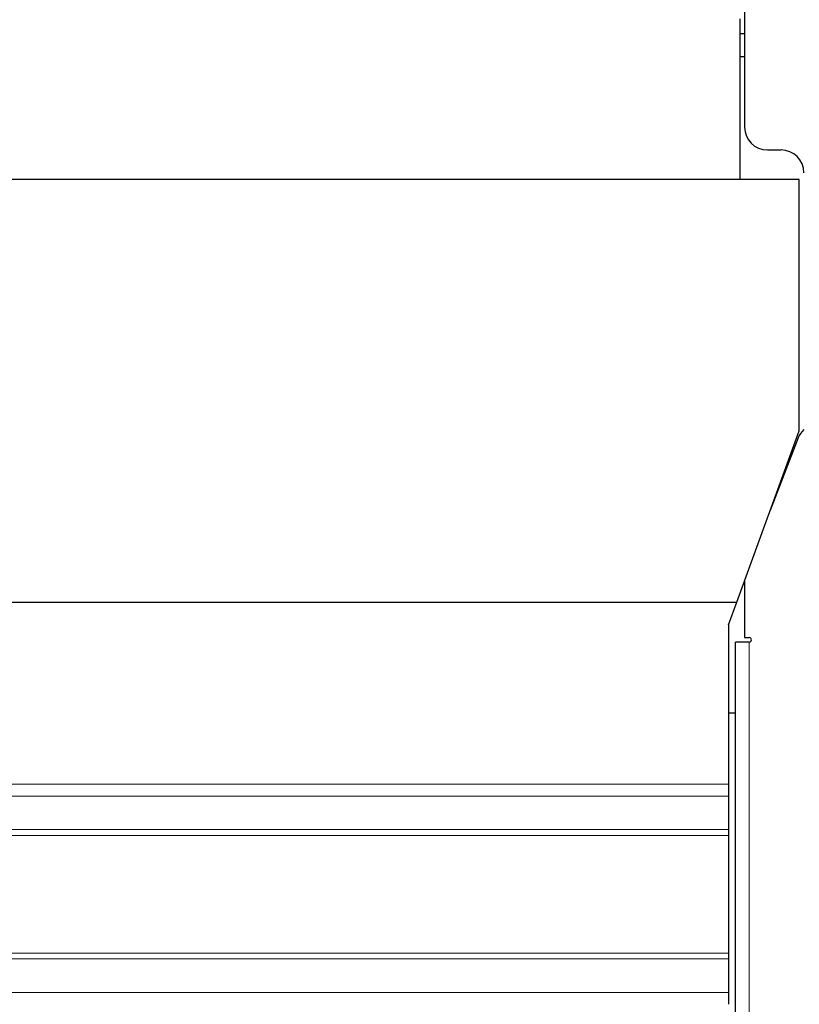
# Model space of a CAD drawing. Header units: inches. Extents: x 0 to 23760, y -13 to 16800.
# Tile 122 of 207: x 11421 to 11763, y 7089 to 7521. Entities that reach past the tile are written whole.
import ezdxf

# ---------------------------------------------------------------- set-up
doc = ezdxf.new("R2010")
doc.units = ezdxf.units.IN
doc.layers.add('254', color=7, linetype='Continuous', true_color=0xffffff)

msp = doc.modelspace()

# ---------------------------------------------------------------- linework, layer by layer
at = {"layer": '254', "color": 2, "linetype": 'Continuous', "lineweight": 25}
for p, q in [((11738.929, 7688.776), (11738.929, 7474.118)), ((11736.925, 7451.118), (11736.925, 7521.629)), ((11738.926, 7515.113), (11736.915, 7515.113)), ((11736.915, 7505.113), (11738.926, 7505.113)), ((11748.929, 7464.118), (11754.929, 7464.118)), ((11762.925, 7451.118), (11335.425, 7451.118)), ((11762.925, 7340.897), (11762.925, 7451.118)), ((11735.526, 7265.618), (11762.925, 7340.897)), ((11762.46, 7337.716), (11750.167, 7305.844)), ((11738.929, 7274.849), (11738.929, 7250.118)), ((11335.425, 7265.618), (11735.526, 7265.618)), ((11731.925, 7255.726), (11735.526, 7265.618)), ((11731.925, 7255.726), (11731.925, 7185.714)), ((11740.929, 7248.118), (11734.929, 7248.118)), ((11734.929, 7036.125), (11734.929, 7248.118)), ((11738.929, 7250.118), (11740.929, 7250.118)), ((11731.925, 7217.127), (11734.929, 7217.127)), ((11731.925, 7180.518), (11731.925, 7165.796)), ((11731.925, 7163.198), (11731.925, 7111.662))]:
    msp.add_line(p, q, dxfattribs=at)
at = {"layer": '254', "color": 110, "linetype": 'Continuous', "lineweight": 13}
for p, q in [((11740.929, 7248.118), (11740.929, 7036.125)), ((11731.925, 7180.518), (11357.398, 7180.518)), ((11731.925, 7165.796), (11364.231, 7165.796)), ((11731.925, 7163.198), (11364.633, 7163.198)), ((11731.925, 7109.064), (11364.231, 7109.064)), ((11731.925, 7111.662), (11364.633, 7111.662)), ((11731.925, 7094.341), (11357.398, 7094.341))]:
    msp.add_line(p, q, dxfattribs=at)
at = {"layer": '254', "color": 2, "linetype": 'Continuous', "lineweight": 25}
for centre, radius, start, end in [((11748.929, 7474.118), 10, 180, 270), ((11754.929, 7454.118), 10, 0, 90), ((11771.79, 7334.118), 10, 133.3218, 158.90766), ((11740.929, 7249.118), 1, 270, 90)]:
    msp.add_arc(centre, radius, start, end, dxfattribs=at)
at = {"layer": '254', "color": 110, "linetype": 'Continuous', "lineweight": 13}
msp.add_open_spline([(11356.594, 7185.714), (11731.925, 7185.714)], degree=1, dxfattribs=at)
at = {"layer": '254', "color": 2, "linetype": 'Continuous', "lineweight": 25}
for points, knots in [([(11731.925, 7185.714), (11731.925, 7185.451), (11731.925, 7185.189), (11731.925, 7184.8), (11731.925, 7184.671), (11731.925, 7184.478), (11731.925, 7184.381), (11731.925, 7184.285), (11731.925, 7184.222), (11731.925, 7184.19), (11731.925, 7183.903), (11731.925, 7183.656), (11731.925, 7183.176), (11731.925, 7182.942), (11731.925, 7182.603), (11731.925, 7182.491), (11731.925, 7182.272), (11731.925, 7182.165), (11731.925, 7181.854), (11731.925, 7181.658), (11731.925, 7181.29), (11731.925, 7181.118), (11731.925, 7180.917), (11731.925, 7180.878), (11731.925, 7180.801), (11731.925, 7180.689), (11731.925, 7180.584), (11731.925, 7180.518)], [0, 0, 0, 0, 0.125, 0.125, 0.1875, 0.1875, 0.21875, 0.234375, 0.234375, 0.25, 0.25, 0.375, 0.375, 0.5, 0.5, 0.5625, 0.5625, 0.625, 0.625, 0.75, 0.75, 0.875, 0.875, 0.90625, 0.90625, 0.9375, 1, 1, 1, 1]), ([(11731.925, 7165.796), (11731.925, 7165.73), (11731.925, 7165.657), (11731.925, 7165.498), (11731.925, 7165.412), (11731.925, 7165.273), (11731.925, 7165.225), (11731.925, 7165.151), (11731.925, 7165.125), (11731.925, 7165.074), (11731.925, 7165.049), (11731.925, 7164.918), (11731.925, 7164.81), (11731.925, 7164.584), (11731.925, 7164.467), (11731.925, 7164.314), (11731.925, 7164.284), (11731.925, 7164.222), (11731.925, 7164.129), (11731.925, 7164.035), (11731.925, 7163.846), (11731.925, 7163.719), (11731.925, 7163.461), (11731.925, 7163.33), (11731.925, 7163.198)], [0, 0, 0, 0, 0.125, 0.125, 0.25, 0.25, 0.3125, 0.3125, 0.34375, 0.34375, 0.375, 0.375, 0.5, 0.5, 0.625, 0.625, 0.65625, 0.65625, 0.6875, 0.75, 0.75, 0.875, 0.875, 1, 1, 1, 1]), ([(11731.925, 7111.662), (11731.925, 7111.53), (11731.925, 7111.399), (11731.925, 7111.204), (11731.925, 7111.14), (11731.925, 7111.043), (11731.925, 7111.011), (11731.925, 7110.947), (11731.925, 7110.915), (11731.925, 7110.756), (11731.925, 7110.633), (11731.925, 7110.392), (11731.925, 7110.276), (11731.925, 7110.106), (11731.925, 7110.05), (11731.925, 7109.941), (11731.925, 7109.887), (11731.925, 7109.732), (11731.925, 7109.634), (11731.925, 7109.45), (11731.925, 7109.364), (11731.925, 7109.263), (11731.925, 7109.244), (11731.925, 7109.205), (11731.925, 7109.149), (11731.925, 7109.097), (11731.925, 7109.064)], [0, 0, 0, 0, 0.125, 0.125, 0.1875, 0.1875, 0.21875, 0.21875, 0.25, 0.25, 0.375, 0.375, 0.5, 0.5, 0.5625, 0.5625, 0.625, 0.625, 0.75, 0.75, 0.875, 0.875, 0.90625, 0.90625, 0.9375, 1, 1, 1, 1]), ([(11731.925, 7109.064), (11731.925, 7107.804), (11731.925, 7106.545), (11731.925, 7104.026), (11731.925, 7102.766), (11731.925, 7099.118), (11731.925, 7096.73), (11731.925, 7094.341)], [0, 0, 0, 0, 0.2566427, 0.2566427, 0.5132854, 0.5132854, 1, 1, 1, 1]), ([(11731.925, 7094.341), (11731.925, 7094.209), (11731.925, 7094.064), (11731.925, 7093.825), (11731.925, 7093.742), (11731.925, 7093.612), (11731.925, 7093.546), (11731.925, 7093.477), (11731.925, 7093.432), (11731.925, 7093.408), (11731.925, 7093.199), (11731.925, 7093.002), (11731.925, 7092.589), (11731.925, 7092.373), (11731.925, 7092.033), (11731.925, 7091.918), (11731.925, 7091.681), (11731.925, 7091.562), (11731.925, 7091.199), (11731.925, 7090.953), (11731.925, 7090.45), (11731.925, 7090.194), (11731.925, 7089.868), (11731.925, 7089.802), (11731.925, 7089.671), (11731.925, 7089.606), (11731.925, 7089.409), (11731.925, 7089.277), (11731.925, 7089.145)], [0, 0, 0, 0, 0.125, 0.125, 0.1875, 0.1875, 0.21875, 0.234375, 0.234375, 0.25, 0.25, 0.375, 0.375, 0.5, 0.5, 0.5625, 0.5625, 0.625, 0.625, 0.75, 0.75, 0.875, 0.875, 0.90625, 0.90625, 0.9375, 0.9375, 1, 1, 1, 1])]:
    msp.add_open_spline(points, degree=3, knots=knots, dxfattribs=at)

doc.saveas('drawing.dxf')
